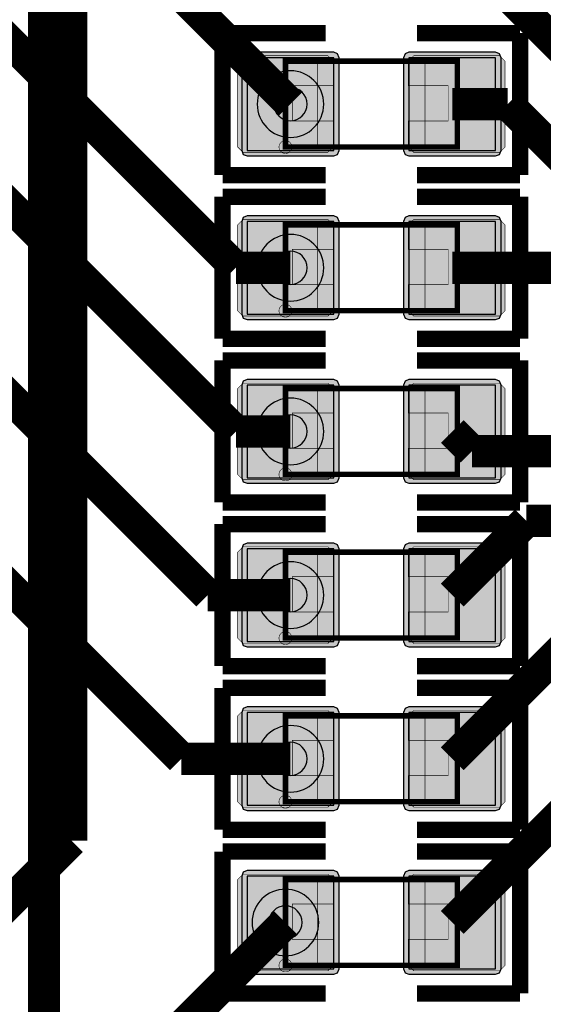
# Model space of a CAD drawing. Header units: millimetres. Extents: x -8 to 125, y -6 to 113.
# Tile 8 of 142: x 15.78 to 20.65, y 28.96 to 38.12. Entities that reach past the tile are written whole.
import ezdxf

# ---------------------------------------------------------------- set-up
doc = ezdxf.new("R2010")
doc.units = ezdxf.units.MM
for name, color, linetype, true_color in [('Bottom Layer', 7, 'Continuous', 0x0000ff), ('Component Marking Layer', 7, 'Continuous', 0x66ffcc), ('Component Shape Layer', 7, 'Continuous', 0x00cccc), ('Hole Layer', 7, 'Continuous', 0x222222), ('Inner1', 7, 'Continuous', 0x999966), ('Multi-Layer', 7, 'Continuous', 0xc0c0c0), ('Pin Soldering Layer', 7, 'Continuous', 0xcc9999), ('Top Layer', 7, 'Continuous', 0xff0000), ('Top Paste Mask Layer', 7, 'Continuous', 0x808080), ('Top Silkscreen Layer', 7, 'Continuous', 0xffcc00), ('Top Solder Mask Layer', 7, 'Continuous', 0x800080)]:
    doc.layers.add(name, color=color, linetype=linetype, true_color=true_color)

msp = doc.modelspace()

# ---------------------------------------------------------------- hatches: boundary and pattern name
at = {"layer": 'Component Marking Layer'}
for points in [[(18.190043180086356, 36.938074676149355, 1), (18.310033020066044, 36.938074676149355, 1)], [(18.190043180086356, 35.41407162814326, 1), (18.310033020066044, 35.41407162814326, 1)], [(18.190043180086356, 33.89006858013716, 1), (18.310033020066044, 33.89006858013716, 1)], [(18.190043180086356, 32.36606553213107, 1), (18.310033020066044, 32.36606553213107, 1)], [(18.190043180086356, 30.842062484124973, 1), (18.310033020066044, 30.842062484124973, 1)], [(18.190043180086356, 29.31805943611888, 1), (18.310033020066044, 29.31805943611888, 1)]]:
    msp.add_hatch(color=256, dxfattribs=at).paths.add_polyline_path(points)
at = {"layer": 'Pin Soldering Layer'}
for points in [[(18.2500381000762, 36.938074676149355), (18.2500381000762, 37.73807467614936), (18.5500381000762, 37.73807467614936), (18.5500381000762, 36.938074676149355)], [(19.850038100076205, 36.938074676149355), (19.850038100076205, 37.73807467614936), (19.550038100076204, 37.73807467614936), (19.550038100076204, 36.938074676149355)], [(18.2500381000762, 35.41407162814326), (18.2500381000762, 36.214071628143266), (18.5500381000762, 36.214071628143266), (18.5500381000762, 35.41407162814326)], [(19.850038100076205, 35.41407162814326), (19.850038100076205, 36.214071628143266), (19.550038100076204, 36.214071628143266), (19.550038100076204, 35.41407162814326)], [(18.2500381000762, 33.89006858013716), (18.2500381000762, 34.69006858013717), (18.5500381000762, 34.69006858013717), (18.5500381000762, 33.89006858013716)], [(19.850038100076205, 33.89006858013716), (19.850038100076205, 34.69006858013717), (19.550038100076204, 34.69006858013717), (19.550038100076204, 33.89006858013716)], [(18.2500381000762, 32.36606553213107), (18.2500381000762, 33.16606553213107), (18.5500381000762, 33.16606553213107), (18.5500381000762, 32.36606553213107)], [(19.850038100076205, 32.36606553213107), (19.850038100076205, 33.16606553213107), (19.550038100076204, 33.16606553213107), (19.550038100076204, 32.36606553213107)], [(18.2500381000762, 30.842062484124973), (18.2500381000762, 31.642062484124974), (18.5500381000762, 31.642062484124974), (18.5500381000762, 30.842062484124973)], [(19.850038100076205, 30.842062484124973), (19.850038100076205, 31.642062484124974), (19.550038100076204, 31.642062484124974), (19.550038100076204, 30.842062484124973)], [(18.2500381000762, 29.31805943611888), (18.2500381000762, 30.118059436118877), (18.5500381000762, 30.118059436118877), (18.5500381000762, 29.31805943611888)], [(19.850038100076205, 29.31805943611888), (19.850038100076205, 30.118059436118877), (19.550038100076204, 30.118059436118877), (19.550038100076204, 29.31805943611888)]]:
    msp.add_hatch(color=256, dxfattribs=at).paths.add_polyline_path(points)
at = {"layer": 'Top Layer'}
for points in [[(17.89343408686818, 37.77007874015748), (17.89343408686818, 36.906070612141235), (18.699911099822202, 36.906070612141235), (18.699911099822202, 37.77007874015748)], [(19.400165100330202, 37.77007874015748), (19.400165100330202, 36.906070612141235), (20.206642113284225, 36.906070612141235), (20.206642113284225, 37.77007874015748)], [(17.89343408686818, 36.246075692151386), (17.89343408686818, 35.382067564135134), (18.699911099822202, 35.382067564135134), (18.699911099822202, 36.246075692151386)], [(19.400165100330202, 36.246075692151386), (19.400165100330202, 35.382067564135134), (20.206642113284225, 35.382067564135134), (20.206642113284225, 36.246075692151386)], [(17.89343408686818, 34.72207264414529), (17.89343408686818, 33.85806451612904), (18.699911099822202, 33.85806451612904), (18.699911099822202, 34.72207264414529)], [(19.400165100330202, 34.72207264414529), (19.400165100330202, 33.85806451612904), (20.206642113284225, 33.85806451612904), (20.206642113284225, 34.72207264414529)], [(17.89343408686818, 33.19806959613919), (17.89343408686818, 32.33406146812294), (18.699911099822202, 32.33406146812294), (18.699911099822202, 33.19806959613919)], [(19.400165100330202, 33.19806959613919), (19.400165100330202, 32.33406146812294), (20.206642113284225, 32.33406146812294), (20.206642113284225, 33.19806959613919)], [(17.89343408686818, 31.6740665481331), (17.89343408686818, 30.810058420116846), (18.699911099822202, 30.810058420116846), (18.699911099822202, 31.6740665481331)], [(19.400165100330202, 31.6740665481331), (19.400165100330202, 30.810058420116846), (20.206642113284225, 30.810058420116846), (20.206642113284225, 31.6740665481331)], [(17.89343408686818, 30.150063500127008), (17.89343408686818, 29.28605537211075), (18.699911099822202, 29.28605537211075), (18.699911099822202, 30.150063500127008)], [(19.400165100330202, 30.150063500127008), (19.400165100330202, 29.28605537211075), (20.206642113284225, 29.28605537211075), (20.206642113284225, 30.150063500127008)]]:
    msp.add_hatch(color=256, dxfattribs=at).paths.add_polyline_path(points)
at = {"layer": 'Top Paste Mask Layer'}
for points in [[(18.69504699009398, 37.73804927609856), (18.69504699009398, 37.510083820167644), (18.31506223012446, 37.510083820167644), (18.31506223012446, 37.18008636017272), (18.69504699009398, 37.18008636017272), (18.69504699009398, 36.93804927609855), (18.645059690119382, 36.88806197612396), (17.855067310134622, 36.88806197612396), (17.805054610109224, 36.93804927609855), (17.805054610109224, 37.73804927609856), (17.855067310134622, 37.78806197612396), (18.645059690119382, 37.78806197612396)], [(20.245059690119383, 37.78806197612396), (19.445059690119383, 37.78806197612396), (19.39504699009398, 37.73804927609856), (19.39504699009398, 37.510083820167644), (19.765049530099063, 37.510083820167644), (19.765049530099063, 37.18008636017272), (19.39504699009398, 37.18008636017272), (19.39504699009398, 36.93804927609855), (19.445059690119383, 36.88806197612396), (20.245059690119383, 36.88806197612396), (20.295046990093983, 36.93804927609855), (20.295046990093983, 37.73804927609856)], [(18.69504699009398, 36.214046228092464), (18.69504699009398, 35.98608077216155), (18.31506223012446, 35.98608077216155), (18.31506223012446, 35.65608331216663), (18.69504699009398, 35.65608331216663), (18.69504699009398, 35.41404622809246), (18.645059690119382, 35.364058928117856), (17.855067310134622, 35.364058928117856), (17.805054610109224, 35.41404622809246), (17.805054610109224, 36.214046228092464), (17.855067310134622, 36.26405892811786), (18.645059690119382, 36.26405892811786)], [(20.245059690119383, 36.26405892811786), (19.445059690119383, 36.26405892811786), (19.39504699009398, 36.214046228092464), (19.39504699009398, 35.98608077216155), (19.765049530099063, 35.98608077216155), (19.765049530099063, 35.65608331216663), (19.39504699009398, 35.65608331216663), (19.39504699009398, 35.41404622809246), (19.445059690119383, 35.364058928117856), (20.245059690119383, 35.364058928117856), (20.295046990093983, 35.41404622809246), (20.295046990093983, 36.214046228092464)], [(18.69504699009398, 34.69004318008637), (18.69504699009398, 34.462077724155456), (18.31506223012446, 34.462077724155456), (18.31506223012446, 34.13208026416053), (18.69504699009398, 34.13208026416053), (18.69504699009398, 33.890043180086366), (18.645059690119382, 33.84005588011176), (17.855067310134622, 33.84005588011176), (17.805054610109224, 33.890043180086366), (17.805054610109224, 34.69004318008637), (17.855067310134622, 34.74005588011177), (18.645059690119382, 34.74005588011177)], [(20.245059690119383, 34.74005588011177), (19.445059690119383, 34.74005588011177), (19.39504699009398, 34.69004318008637), (19.39504699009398, 34.462077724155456), (19.765049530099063, 34.462077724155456), (19.765049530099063, 34.13208026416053), (19.39504699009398, 34.13208026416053), (19.39504699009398, 33.890043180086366), (19.445059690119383, 33.84005588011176), (20.245059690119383, 33.84005588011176), (20.295046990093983, 33.890043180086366), (20.295046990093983, 34.69004318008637)], [(18.69504699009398, 33.16604013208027), (18.69504699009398, 32.938074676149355), (18.31506223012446, 32.938074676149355), (18.31506223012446, 32.608077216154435), (18.69504699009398, 32.608077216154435), (18.69504699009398, 32.366040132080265), (18.645059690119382, 32.31605283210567), (17.855067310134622, 32.31605283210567), (17.805054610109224, 32.366040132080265), (17.805054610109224, 33.16604013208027), (17.855067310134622, 33.216052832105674), (18.645059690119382, 33.216052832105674)], [(20.245059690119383, 33.216052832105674), (19.445059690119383, 33.216052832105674), (19.39504699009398, 33.16604013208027), (19.39504699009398, 32.938074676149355), (19.765049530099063, 32.938074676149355), (19.765049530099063, 32.608077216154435), (19.39504699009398, 32.608077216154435), (19.39504699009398, 32.366040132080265), (19.445059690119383, 32.31605283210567), (20.245059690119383, 32.31605283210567), (20.295046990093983, 32.366040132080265), (20.295046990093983, 33.16604013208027)], [(18.69504699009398, 31.642037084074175), (18.69504699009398, 31.41407162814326), (18.31506223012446, 31.41407162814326), (18.31506223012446, 31.08407416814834), (18.69504699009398, 31.08407416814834), (18.69504699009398, 30.842037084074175), (18.645059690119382, 30.792049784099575), (17.855067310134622, 30.792049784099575), (17.805054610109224, 30.842037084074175), (17.805054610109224, 31.642037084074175), (17.855067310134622, 31.692049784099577), (18.645059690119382, 31.692049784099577)], [(20.245059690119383, 31.692049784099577), (19.445059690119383, 31.692049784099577), (19.39504699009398, 31.642037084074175), (19.39504699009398, 31.41407162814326), (19.765049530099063, 31.41407162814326), (19.765049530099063, 31.08407416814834), (19.39504699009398, 31.08407416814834), (19.39504699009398, 30.842037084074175), (19.445059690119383, 30.792049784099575), (20.245059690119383, 30.792049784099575), (20.295046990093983, 30.842037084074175), (20.295046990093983, 31.642037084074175)], [(18.69504699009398, 30.118034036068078), (18.69504699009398, 29.890068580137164), (18.31506223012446, 29.890068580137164), (18.31506223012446, 29.560071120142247), (18.69504699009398, 29.560071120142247), (18.69504699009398, 29.318034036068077), (18.645059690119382, 29.268046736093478), (17.855067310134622, 29.268046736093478), (17.805054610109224, 29.318034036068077), (17.805054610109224, 30.118034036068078), (17.855067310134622, 30.16804673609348), (18.645059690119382, 30.16804673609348)], [(20.245059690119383, 30.16804673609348), (19.445059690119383, 30.16804673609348), (19.39504699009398, 30.118034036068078), (19.39504699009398, 29.890068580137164), (19.765049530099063, 29.890068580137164), (19.765049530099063, 29.560071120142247), (19.39504699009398, 29.560071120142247), (19.39504699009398, 29.318034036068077), (19.445059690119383, 29.268046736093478), (20.245059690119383, 29.268046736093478), (20.295046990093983, 29.318034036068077), (20.295046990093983, 30.118034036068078)]]:
    msp.add_hatch(color=256, dxfattribs=at).paths.add_polyline_path(points)
at = {"layer": 'Top Solder Mask Layer'}
for points in [[(17.842633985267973, 37.77007874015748), (17.84263398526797, 36.906070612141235), (17.857512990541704, 36.87014951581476), (17.89343408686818, 36.85527051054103), (18.699911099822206, 36.85527051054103), (18.73583219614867, 36.87014951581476), (18.750711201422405, 36.906070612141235), (18.75071120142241, 37.77007874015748), (18.735832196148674, 37.805999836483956), (18.699911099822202, 37.82087884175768), (17.893434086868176, 37.82087884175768), (17.857512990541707, 37.805999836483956)], [(19.34936499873, 37.77007874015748), (19.349364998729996, 36.906070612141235), (19.364244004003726, 36.87014951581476), (19.400165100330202, 36.85527051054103), (20.20664211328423, 36.85527051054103), (20.242563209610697, 36.87014951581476), (20.257442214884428, 36.906070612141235), (20.25744221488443, 37.77007874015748), (20.2425632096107, 37.805999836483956), (20.206642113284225, 37.82087884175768), (19.4001651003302, 37.82087884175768), (19.36424400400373, 37.805999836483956)], [(17.842633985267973, 36.246075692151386), (17.84263398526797, 35.382067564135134), (17.857512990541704, 35.346146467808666), (17.89343408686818, 35.33126746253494), (18.699911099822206, 35.33126746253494), (18.73583219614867, 35.346146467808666), (18.750711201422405, 35.382067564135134), (18.75071120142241, 36.246075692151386), (18.735832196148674, 36.281996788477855), (18.699911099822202, 36.29687579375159), (17.893434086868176, 36.29687579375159), (17.857512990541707, 36.281996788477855)], [(19.34936499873, 36.246075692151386), (19.349364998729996, 35.382067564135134), (19.364244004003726, 35.346146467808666), (19.400165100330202, 35.33126746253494), (20.20664211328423, 35.33126746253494), (20.242563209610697, 35.346146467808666), (20.257442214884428, 35.382067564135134), (20.25744221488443, 36.246075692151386), (20.2425632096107, 36.281996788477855), (20.206642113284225, 36.29687579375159), (19.4001651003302, 36.29687579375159), (19.36424400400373, 36.281996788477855)], [(17.842633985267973, 34.72207264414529), (17.84263398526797, 33.85806451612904), (17.857512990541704, 33.82214341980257), (17.89343408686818, 33.80726441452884), (18.699911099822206, 33.80726441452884), (18.73583219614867, 33.82214341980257), (18.750711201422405, 33.85806451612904), (18.75071120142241, 34.72207264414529), (18.735832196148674, 34.75799374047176), (18.699911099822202, 34.77287274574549), (17.893434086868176, 34.77287274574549), (17.857512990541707, 34.75799374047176)], [(19.34936499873, 34.72207264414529), (19.349364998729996, 33.85806451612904), (19.364244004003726, 33.82214341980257), (19.400165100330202, 33.80726441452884), (20.20664211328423, 33.80726441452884), (20.242563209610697, 33.82214341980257), (20.257442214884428, 33.85806451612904), (20.25744221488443, 34.72207264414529), (20.2425632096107, 34.75799374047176), (20.206642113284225, 34.77287274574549), (19.4001651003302, 34.77287274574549), (19.36424400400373, 34.75799374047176)], [(17.842633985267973, 33.19806959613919), (17.84263398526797, 32.33406146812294), (17.857512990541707, 32.298140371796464), (17.89343408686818, 32.28326136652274), (18.699911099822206, 32.28326136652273), (18.735832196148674, 32.29814037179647), (18.750711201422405, 32.33406146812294), (18.75071120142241, 33.19806959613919), (18.735832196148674, 33.23399069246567), (18.699911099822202, 33.248869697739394), (17.893434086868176, 33.248869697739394), (17.857512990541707, 33.23399069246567)], [(19.34936499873, 33.19806959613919), (19.349364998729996, 32.33406146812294), (19.36424400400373, 32.298140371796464), (19.400165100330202, 32.28326136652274), (20.20664211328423, 32.28326136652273), (20.2425632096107, 32.29814037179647), (20.257442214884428, 32.33406146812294), (20.25744221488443, 33.19806959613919), (20.2425632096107, 33.23399069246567), (20.206642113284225, 33.248869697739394), (19.4001651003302, 33.248869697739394), (19.36424400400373, 33.23399069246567)], [(17.842633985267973, 31.6740665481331), (17.84263398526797, 30.810058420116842), (17.857512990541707, 30.77413732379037), (17.89343408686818, 30.759258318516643), (18.699911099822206, 30.759258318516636), (18.735832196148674, 30.774137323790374), (18.750711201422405, 30.810058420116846), (18.75071120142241, 31.674066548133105), (18.73583219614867, 31.709987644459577), (18.699911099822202, 31.724866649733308), (17.893434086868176, 31.72486664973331), (17.857512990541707, 31.709987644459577)], [(19.34936499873, 31.6740665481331), (19.349364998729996, 30.810058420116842), (19.36424400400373, 30.77413732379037), (19.400165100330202, 30.759258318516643), (20.20664211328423, 30.759258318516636), (20.2425632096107, 30.774137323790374), (20.257442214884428, 30.810058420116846), (20.25744221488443, 31.674066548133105), (20.242563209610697, 31.709987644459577), (20.206642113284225, 31.724866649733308), (19.4001651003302, 31.72486664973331), (19.36424400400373, 31.709987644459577)], [(17.842633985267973, 30.150063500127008), (17.84263398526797, 29.286055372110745), (17.857512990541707, 29.250134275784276), (17.89343408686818, 29.235255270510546), (18.699911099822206, 29.235255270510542), (18.735832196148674, 29.25013427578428), (18.750711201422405, 29.28605537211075), (18.75071120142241, 30.15006350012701), (18.73583219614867, 30.18598459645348), (18.699911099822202, 30.20086360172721), (17.893434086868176, 30.200863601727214), (17.857512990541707, 30.18598459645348)], [(19.34936499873, 30.150063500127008), (19.349364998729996, 29.286055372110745), (19.36424400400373, 29.250134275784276), (19.400165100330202, 29.235255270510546), (20.20664211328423, 29.235255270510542), (20.2425632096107, 29.25013427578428), (20.257442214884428, 29.28605537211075), (20.25744221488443, 30.15006350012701), (20.242563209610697, 30.18598459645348), (20.206642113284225, 30.20086360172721), (19.4001651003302, 30.200863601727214), (19.36424400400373, 30.18598459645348)]]:
    msp.add_hatch(color=256, dxfattribs=at).paths.add_polyline_path(points)

# ---------------------------------------------------------------- linework, layer by layer
at = {"layer": 'Bottom Layer', "const_width": 0.30000000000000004}
for points in [[(16.256032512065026, 30.480060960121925), (16.256032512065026, 46.73609347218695)], [(14.478028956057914, 28.702057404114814), (16.256032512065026, 30.480060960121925)]]:
    msp.add_lwpolyline(points, dxfattribs=at)
at = {"layer": 'Component Marking Layer', "const_width": 0.005080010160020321}
for points in [[(18.190043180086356, 36.938074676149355, 0.9999999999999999), (18.310033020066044, 36.938074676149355, 0.9999999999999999)], [(18.190043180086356, 35.41407162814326, 0.9999999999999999), (18.310033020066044, 35.41407162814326, 0.9999999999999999)], [(18.190043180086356, 33.89006858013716, 0.9999999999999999), (18.310033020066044, 33.89006858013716, 0.9999999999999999)], [(18.190043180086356, 32.36606553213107, 0.9999999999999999), (18.310033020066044, 32.36606553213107, 0.9999999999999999)], [(18.190043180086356, 30.842062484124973, 0.9999999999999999), (18.310033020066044, 30.842062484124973, 0.9999999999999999)], [(18.190043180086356, 29.31805943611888, 0.9999999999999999), (18.310033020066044, 29.31805943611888, 0.9999999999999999)]]:
    msp.add_lwpolyline(points, format="xyb", close=True, dxfattribs=at)
at = {"layer": 'Component Shape Layer', "const_width": 0.05080010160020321}
for points in [[(18.2500381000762, 36.938074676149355), (18.2500381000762, 37.73807467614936), (19.850038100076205, 37.73807467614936), (19.850038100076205, 36.938074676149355)], [(18.2500381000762, 36.938074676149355), (18.2500381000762, 37.73807467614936), (19.850038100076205, 37.73807467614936), (19.850038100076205, 36.938074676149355)], [(18.2500381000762, 35.41407162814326), (18.2500381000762, 36.214071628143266), (19.850038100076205, 36.214071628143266), (19.850038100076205, 35.41407162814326)], [(18.2500381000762, 35.41407162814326), (18.2500381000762, 36.214071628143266), (19.850038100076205, 36.214071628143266), (19.850038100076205, 35.41407162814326)], [(18.2500381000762, 33.89006858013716), (18.2500381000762, 34.69006858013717), (19.850038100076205, 34.69006858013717), (19.850038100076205, 33.89006858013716)], [(18.2500381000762, 33.89006858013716), (18.2500381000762, 34.69006858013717), (19.850038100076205, 34.69006858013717), (19.850038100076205, 33.89006858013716)], [(18.2500381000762, 32.36606553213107), (18.2500381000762, 33.16606553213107), (19.850038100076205, 33.16606553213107), (19.850038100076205, 32.36606553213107)], [(18.2500381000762, 32.36606553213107), (18.2500381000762, 33.16606553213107), (19.850038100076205, 33.16606553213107), (19.850038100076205, 32.36606553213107)], [(18.2500381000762, 30.842062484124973), (18.2500381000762, 31.642062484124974), (19.850038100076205, 31.642062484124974), (19.850038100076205, 30.842062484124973)], [(18.2500381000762, 30.842062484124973), (18.2500381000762, 31.642062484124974), (19.850038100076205, 31.642062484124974), (19.850038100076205, 30.842062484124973)], [(18.2500381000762, 29.31805943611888), (18.2500381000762, 30.118059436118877), (19.850038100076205, 30.118059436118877), (19.850038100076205, 29.31805943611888)], [(18.2500381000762, 29.31805943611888), (18.2500381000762, 30.118059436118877), (19.850038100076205, 30.118059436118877), (19.850038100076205, 29.31805943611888)]]:
    msp.add_lwpolyline(points, close=True, dxfattribs=at)
at = {"layer": 'Hole Layer'}
for points in [[(18.14167132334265, 37.33807467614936, 0.9999999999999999), (18.451673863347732, 37.33807467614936, 0.9999999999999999)], [(18.14167132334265, 35.81407162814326, 0.9999999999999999), (18.451673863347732, 35.81407162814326, 0.9999999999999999)], [(18.14167132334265, 34.29006858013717, 0.9999999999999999), (18.451673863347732, 34.29006858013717, 0.9999999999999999)], [(18.14167132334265, 32.76606553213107, 0.9999999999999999), (18.451673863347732, 32.76606553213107, 0.9999999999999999)], [(18.14167132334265, 31.242062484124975, 0.9999999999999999), (18.451673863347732, 31.242062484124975, 0.9999999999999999)], [(18.09504953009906, 29.718046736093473, 0.9999999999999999), (18.40505207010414, 29.718046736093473, 0.9999999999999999)]]:
    msp.add_lwpolyline(points, format="xyb", close=True, dxfattribs=at)
at = {"layer": 'Inner1', "const_width": 0.30000000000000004}
msp.add_lwpolyline([(16.00203200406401, 44.23406146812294), (16.00203200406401, 20.829862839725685)], dxfattribs=at)
at = {"layer": 'Multi-Layer'}
for points in [[(17.986672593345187, 37.33807467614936, 0.9999999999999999), (18.60667259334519, 37.33807467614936, 0.9999999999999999)], [(17.986672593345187, 35.81407162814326, 0.9999999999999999), (18.60667259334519, 35.81407162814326, 0.9999999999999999)], [(17.986672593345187, 34.29006858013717, 0.9999999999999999), (18.60667259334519, 34.29006858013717, 0.9999999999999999)], [(17.986672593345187, 32.76606553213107, 0.9999999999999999), (18.60667259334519, 32.76606553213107, 0.9999999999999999)], [(17.986672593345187, 31.242062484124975, 0.9999999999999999), (18.60667259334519, 31.242062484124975, 0.9999999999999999)], [(17.9400508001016, 29.718046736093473, 0.9999999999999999), (18.560050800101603, 29.718046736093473, 0.9999999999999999)]]:
    msp.add_lwpolyline(points, format="xyb", close=True, dxfattribs=at)
at = {"layer": 'Pin Soldering Layer', "const_width": 0.005080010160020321}
for points in [[(18.2500381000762, 36.938074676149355), (18.2500381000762, 37.73807467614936), (18.5500381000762, 37.73807467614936), (18.5500381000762, 36.938074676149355)], [(18.2500381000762, 36.938074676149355), (18.2500381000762, 37.73807467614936), (18.5500381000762, 37.73807467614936), (18.5500381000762, 36.938074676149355)], [(19.850038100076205, 36.938074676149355), (19.850038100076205, 37.73807467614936), (19.550038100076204, 37.73807467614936), (19.550038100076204, 36.938074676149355)], [(19.850038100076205, 36.938074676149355), (19.850038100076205, 37.73807467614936), (19.550038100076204, 37.73807467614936), (19.550038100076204, 36.938074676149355)], [(18.2500381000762, 35.41407162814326), (18.2500381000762, 36.214071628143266), (18.5500381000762, 36.214071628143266), (18.5500381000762, 35.41407162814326)], [(18.2500381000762, 35.41407162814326), (18.2500381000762, 36.214071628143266), (18.5500381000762, 36.214071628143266), (18.5500381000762, 35.41407162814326)], [(19.850038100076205, 35.41407162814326), (19.850038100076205, 36.214071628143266), (19.550038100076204, 36.214071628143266), (19.550038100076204, 35.41407162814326)], [(19.850038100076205, 35.41407162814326), (19.850038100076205, 36.214071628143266), (19.550038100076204, 36.214071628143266), (19.550038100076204, 35.41407162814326)], [(18.2500381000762, 33.89006858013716), (18.2500381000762, 34.69006858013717), (18.5500381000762, 34.69006858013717), (18.5500381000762, 33.89006858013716)], [(18.2500381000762, 33.89006858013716), (18.2500381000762, 34.69006858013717), (18.5500381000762, 34.69006858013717), (18.5500381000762, 33.89006858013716)], [(19.850038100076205, 33.89006858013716), (19.850038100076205, 34.69006858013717), (19.550038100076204, 34.69006858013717), (19.550038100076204, 33.89006858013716)], [(19.850038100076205, 33.89006858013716), (19.850038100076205, 34.69006858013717), (19.550038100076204, 34.69006858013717), (19.550038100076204, 33.89006858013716)], [(18.2500381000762, 32.36606553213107), (18.2500381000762, 33.16606553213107), (18.5500381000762, 33.16606553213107), (18.5500381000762, 32.36606553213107)], [(18.2500381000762, 32.36606553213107), (18.2500381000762, 33.16606553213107), (18.5500381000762, 33.16606553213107), (18.5500381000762, 32.36606553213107)], [(19.850038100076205, 32.36606553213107), (19.850038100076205, 33.16606553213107), (19.550038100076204, 33.16606553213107), (19.550038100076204, 32.36606553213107)], [(19.850038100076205, 32.36606553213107), (19.850038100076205, 33.16606553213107), (19.550038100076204, 33.16606553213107), (19.550038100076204, 32.36606553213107)], [(18.2500381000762, 30.842062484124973), (18.2500381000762, 31.642062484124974), (18.5500381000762, 31.642062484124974), (18.5500381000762, 30.842062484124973)], [(18.2500381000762, 30.842062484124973), (18.2500381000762, 31.642062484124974), (18.5500381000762, 31.642062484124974), (18.5500381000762, 30.842062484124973)], [(19.850038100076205, 30.842062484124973), (19.850038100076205, 31.642062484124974), (19.550038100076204, 31.642062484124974), (19.550038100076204, 30.842062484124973)], [(19.850038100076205, 30.842062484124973), (19.850038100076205, 31.642062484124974), (19.550038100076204, 31.642062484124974), (19.550038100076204, 30.842062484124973)], [(18.2500381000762, 29.31805943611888), (18.2500381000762, 30.118059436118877), (18.5500381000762, 30.118059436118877), (18.5500381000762, 29.31805943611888)], [(18.2500381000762, 29.31805943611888), (18.2500381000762, 30.118059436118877), (18.5500381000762, 30.118059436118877), (18.5500381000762, 29.31805943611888)], [(19.850038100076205, 29.31805943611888), (19.850038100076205, 30.118059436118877), (19.550038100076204, 30.118059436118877), (19.550038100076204, 29.31805943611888)], [(19.850038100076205, 29.31805943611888), (19.850038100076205, 30.118059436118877), (19.550038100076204, 30.118059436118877), (19.550038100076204, 29.31805943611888)]]:
    msp.add_lwpolyline(points, close=True, dxfattribs=at)
at = {"layer": 'Top Layer', "const_width": 0.30000000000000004}
for points in [[(16.256032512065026, 39.37871475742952), (18.29667259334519, 37.33807467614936)], [(22.617221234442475, 36.056896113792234), (19.81203962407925, 38.862077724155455)], [(17.78867157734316, 35.81407162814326), (15.494030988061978, 38.10871221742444)], [(17.78867157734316, 34.29006858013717), (14.732029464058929, 37.34671069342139)], [(20.32004064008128, 37.33807467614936), (19.803403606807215, 37.33807467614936)], [(22.251206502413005, 35.40690881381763), (20.32004064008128, 37.33807467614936)], [(13.716027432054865, 36.57607315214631), (17.526035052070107, 32.76606553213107)], [(18.29667259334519, 35.81407162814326), (17.78867157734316, 35.81407162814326)], [(20.828041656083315, 35.81407162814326), (19.803403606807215, 35.81407162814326)], [(17.280670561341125, 31.242062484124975), (13.248702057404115, 35.27403098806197)], [(18.29667259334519, 34.29006858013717), (17.78867157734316, 34.29006858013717)], [(19.986537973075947, 34.106934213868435), (19.803403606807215, 34.29006858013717)], [(24.409448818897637, 34.106934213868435), (19.986537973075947, 34.106934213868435)], [(20.49453898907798, 33.45720091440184), (19.803403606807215, 32.76606553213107)], [(24.409448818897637, 33.45720091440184), (20.49453898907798, 33.45720091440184)], [(17.526035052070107, 32.76606553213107), (18.29667259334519, 32.76606553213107)], [(21.368300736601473, 32.80695961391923), (19.803403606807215, 31.242062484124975)], [(22.24231648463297, 32.156972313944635), (19.803403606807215, 29.718059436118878)], [(18.29667259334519, 31.242062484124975), (17.280670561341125, 31.242062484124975)], [(14.948056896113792, 26.41605283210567), (18.2500508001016, 29.718046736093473)]]:
    msp.add_lwpolyline(points, dxfattribs=at)
at = {"layer": 'Top Layer'}
for points in [[(17.89343408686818, 37.77007874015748), (17.89343408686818, 36.906070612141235), (18.699911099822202, 36.906070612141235), (18.699911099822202, 37.77007874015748)], [(19.400165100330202, 37.77007874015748), (19.400165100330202, 36.906070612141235), (20.206642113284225, 36.906070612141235), (20.206642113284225, 37.77007874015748)], [(17.89343408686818, 36.246075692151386), (17.89343408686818, 35.382067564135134), (18.699911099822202, 35.382067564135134), (18.699911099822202, 36.246075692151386)], [(19.400165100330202, 36.246075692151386), (19.400165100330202, 35.382067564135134), (20.206642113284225, 35.382067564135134), (20.206642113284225, 36.246075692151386)], [(17.89343408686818, 34.72207264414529), (17.89343408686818, 33.85806451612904), (18.699911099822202, 33.85806451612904), (18.699911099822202, 34.72207264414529)], [(19.400165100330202, 34.72207264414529), (19.400165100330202, 33.85806451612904), (20.206642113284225, 33.85806451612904), (20.206642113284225, 34.72207264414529)], [(17.89343408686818, 33.19806959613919), (17.89343408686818, 32.33406146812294), (18.699911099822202, 32.33406146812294), (18.699911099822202, 33.19806959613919)], [(19.400165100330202, 33.19806959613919), (19.400165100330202, 32.33406146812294), (20.206642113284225, 32.33406146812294), (20.206642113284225, 33.19806959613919)], [(17.89343408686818, 31.6740665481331), (17.89343408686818, 30.810058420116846), (18.699911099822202, 30.810058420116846), (18.699911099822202, 31.6740665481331)], [(19.400165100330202, 31.6740665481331), (19.400165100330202, 30.810058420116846), (20.206642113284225, 30.810058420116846), (20.206642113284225, 31.6740665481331)], [(17.89343408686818, 30.150063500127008), (17.89343408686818, 29.28605537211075), (18.699911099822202, 29.28605537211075), (18.699911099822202, 30.150063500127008)], [(19.400165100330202, 30.150063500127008), (19.400165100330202, 29.28605537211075), (20.206642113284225, 29.28605537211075), (20.206642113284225, 30.150063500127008)]]:
    msp.add_lwpolyline(points, close=True, dxfattribs=at)
at = {"layer": 'Top Paste Mask Layer', "const_width": 0.005080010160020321}
for points in [[(18.69504699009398, 37.73804927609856), (18.69504699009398, 37.510083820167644), (18.31506223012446, 37.510083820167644), (18.31506223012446, 37.18008636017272), (18.69504699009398, 37.18008636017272), (18.69504699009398, 36.93804927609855), (18.645059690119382, 36.88806197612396), (17.855067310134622, 36.88806197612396), (17.805054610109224, 36.93804927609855), (17.805054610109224, 37.73804927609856), (17.855067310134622, 37.78806197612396), (18.645059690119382, 37.78806197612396)], [(18.69504699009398, 37.73804927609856), (18.69504699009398, 37.510083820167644), (18.31506223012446, 37.510083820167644), (18.31506223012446, 37.18008636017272), (18.69504699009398, 37.18008636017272), (18.69504699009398, 36.93804927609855), (18.645059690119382, 36.88806197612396), (17.855067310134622, 36.88806197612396), (17.805054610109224, 36.93804927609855), (17.805054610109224, 37.73804927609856), (17.855067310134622, 37.78806197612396), (18.645059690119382, 37.78806197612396)], [(20.245059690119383, 37.78806197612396), (19.445059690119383, 37.78806197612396), (19.39504699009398, 37.73804927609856), (19.39504699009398, 37.510083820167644), (19.765049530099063, 37.510083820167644), (19.765049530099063, 37.18008636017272), (19.39504699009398, 37.18008636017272), (19.39504699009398, 36.93804927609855), (19.445059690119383, 36.88806197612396), (20.245059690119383, 36.88806197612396), (20.295046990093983, 36.93804927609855), (20.295046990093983, 37.73804927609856)], [(20.245059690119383, 37.78806197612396), (19.445059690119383, 37.78806197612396), (19.39504699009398, 37.73804927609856), (19.39504699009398, 37.510083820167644), (19.765049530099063, 37.510083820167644), (19.765049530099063, 37.18008636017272), (19.39504699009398, 37.18008636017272), (19.39504699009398, 36.93804927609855), (19.445059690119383, 36.88806197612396), (20.245059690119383, 36.88806197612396), (20.295046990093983, 36.93804927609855), (20.295046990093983, 37.73804927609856)], [(18.69504699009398, 36.214046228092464), (18.69504699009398, 35.98608077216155), (18.31506223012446, 35.98608077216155), (18.31506223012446, 35.65608331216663), (18.69504699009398, 35.65608331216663), (18.69504699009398, 35.41404622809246), (18.645059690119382, 35.364058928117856), (17.855067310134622, 35.364058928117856), (17.805054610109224, 35.41404622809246), (17.805054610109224, 36.214046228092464), (17.855067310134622, 36.26405892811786), (18.645059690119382, 36.26405892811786)], [(18.69504699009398, 36.214046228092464), (18.69504699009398, 35.98608077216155), (18.31506223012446, 35.98608077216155), (18.31506223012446, 35.65608331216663), (18.69504699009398, 35.65608331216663), (18.69504699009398, 35.41404622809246), (18.645059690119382, 35.364058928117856), (17.855067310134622, 35.364058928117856), (17.805054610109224, 35.41404622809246), (17.805054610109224, 36.214046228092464), (17.855067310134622, 36.26405892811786), (18.645059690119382, 36.26405892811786)], [(20.245059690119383, 36.26405892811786), (19.445059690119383, 36.26405892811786), (19.39504699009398, 36.214046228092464), (19.39504699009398, 35.98608077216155), (19.765049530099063, 35.98608077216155), (19.765049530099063, 35.65608331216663), (19.39504699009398, 35.65608331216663), (19.39504699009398, 35.41404622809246), (19.445059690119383, 35.364058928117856), (20.245059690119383, 35.364058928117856), (20.295046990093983, 35.41404622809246), (20.295046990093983, 36.214046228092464)], [(20.245059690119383, 36.26405892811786), (19.445059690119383, 36.26405892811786), (19.39504699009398, 36.214046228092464), (19.39504699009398, 35.98608077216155), (19.765049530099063, 35.98608077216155), (19.765049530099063, 35.65608331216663), (19.39504699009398, 35.65608331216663), (19.39504699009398, 35.41404622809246), (19.445059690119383, 35.364058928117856), (20.245059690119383, 35.364058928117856), (20.295046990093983, 35.41404622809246), (20.295046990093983, 36.214046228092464)], [(18.69504699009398, 34.69004318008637), (18.69504699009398, 34.462077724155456), (18.31506223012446, 34.462077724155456), (18.31506223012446, 34.13208026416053), (18.69504699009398, 34.13208026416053), (18.69504699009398, 33.890043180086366), (18.645059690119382, 33.84005588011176), (17.855067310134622, 33.84005588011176), (17.805054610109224, 33.890043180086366), (17.805054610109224, 34.69004318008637), (17.855067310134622, 34.74005588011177), (18.645059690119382, 34.74005588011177)], [(18.69504699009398, 34.69004318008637), (18.69504699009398, 34.462077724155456), (18.31506223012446, 34.462077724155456), (18.31506223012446, 34.13208026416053), (18.69504699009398, 34.13208026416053), (18.69504699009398, 33.890043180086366), (18.645059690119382, 33.84005588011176), (17.855067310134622, 33.84005588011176), (17.805054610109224, 33.890043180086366), (17.805054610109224, 34.69004318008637), (17.855067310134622, 34.74005588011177), (18.645059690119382, 34.74005588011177)], [(20.245059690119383, 34.74005588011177), (19.445059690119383, 34.74005588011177), (19.39504699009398, 34.69004318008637), (19.39504699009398, 34.462077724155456), (19.765049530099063, 34.462077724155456), (19.765049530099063, 34.13208026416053), (19.39504699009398, 34.13208026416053), (19.39504699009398, 33.890043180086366), (19.445059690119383, 33.84005588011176), (20.245059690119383, 33.84005588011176), (20.295046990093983, 33.890043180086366), (20.295046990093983, 34.69004318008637)], [(20.245059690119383, 34.74005588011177), (19.445059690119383, 34.74005588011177), (19.39504699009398, 34.69004318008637), (19.39504699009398, 34.462077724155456), (19.765049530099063, 34.462077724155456), (19.765049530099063, 34.13208026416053), (19.39504699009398, 34.13208026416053), (19.39504699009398, 33.890043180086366), (19.445059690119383, 33.84005588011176), (20.245059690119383, 33.84005588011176), (20.295046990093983, 33.890043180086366), (20.295046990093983, 34.69004318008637)], [(18.69504699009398, 33.16604013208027), (18.69504699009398, 32.938074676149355), (18.31506223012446, 32.938074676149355), (18.31506223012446, 32.608077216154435), (18.69504699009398, 32.608077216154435), (18.69504699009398, 32.366040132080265), (18.645059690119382, 32.31605283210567), (17.855067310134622, 32.31605283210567), (17.805054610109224, 32.366040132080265), (17.805054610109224, 33.16604013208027), (17.855067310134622, 33.216052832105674), (18.645059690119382, 33.216052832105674)], [(18.69504699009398, 33.16604013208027), (18.69504699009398, 32.938074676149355), (18.31506223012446, 32.938074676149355), (18.31506223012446, 32.608077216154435), (18.69504699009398, 32.608077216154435), (18.69504699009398, 32.366040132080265), (18.645059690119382, 32.31605283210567), (17.855067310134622, 32.31605283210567), (17.805054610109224, 32.366040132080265), (17.805054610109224, 33.16604013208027), (17.855067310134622, 33.216052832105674), (18.645059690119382, 33.216052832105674)], [(20.245059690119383, 33.216052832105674), (19.445059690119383, 33.216052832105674), (19.39504699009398, 33.16604013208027), (19.39504699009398, 32.938074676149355), (19.765049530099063, 32.938074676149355), (19.765049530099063, 32.608077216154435), (19.39504699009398, 32.608077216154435), (19.39504699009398, 32.366040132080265), (19.445059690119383, 32.31605283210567), (20.245059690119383, 32.31605283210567), (20.295046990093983, 32.366040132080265), (20.295046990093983, 33.16604013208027)], [(20.245059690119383, 33.216052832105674), (19.445059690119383, 33.216052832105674), (19.39504699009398, 33.16604013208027), (19.39504699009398, 32.938074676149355), (19.765049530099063, 32.938074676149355), (19.765049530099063, 32.608077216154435), (19.39504699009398, 32.608077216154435), (19.39504699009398, 32.366040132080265), (19.445059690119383, 32.31605283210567), (20.245059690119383, 32.31605283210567), (20.295046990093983, 32.366040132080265), (20.295046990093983, 33.16604013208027)], [(18.69504699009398, 31.642037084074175), (18.69504699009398, 31.41407162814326), (18.31506223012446, 31.41407162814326), (18.31506223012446, 31.08407416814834), (18.69504699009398, 31.08407416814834), (18.69504699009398, 30.842037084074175), (18.645059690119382, 30.792049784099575), (17.855067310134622, 30.792049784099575), (17.805054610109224, 30.842037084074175), (17.805054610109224, 31.642037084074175), (17.855067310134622, 31.692049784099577), (18.645059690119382, 31.692049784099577)], [(18.69504699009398, 31.642037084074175), (18.69504699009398, 31.41407162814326), (18.31506223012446, 31.41407162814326), (18.31506223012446, 31.08407416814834), (18.69504699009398, 31.08407416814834), (18.69504699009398, 30.842037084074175), (18.645059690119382, 30.792049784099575), (17.855067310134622, 30.792049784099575), (17.805054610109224, 30.842037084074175), (17.805054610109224, 31.642037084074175), (17.855067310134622, 31.692049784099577), (18.645059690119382, 31.692049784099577)], [(20.245059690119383, 31.692049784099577), (19.445059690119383, 31.692049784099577), (19.39504699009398, 31.642037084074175), (19.39504699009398, 31.41407162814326), (19.765049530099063, 31.41407162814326), (19.765049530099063, 31.08407416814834), (19.39504699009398, 31.08407416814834), (19.39504699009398, 30.842037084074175), (19.445059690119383, 30.792049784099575), (20.245059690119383, 30.792049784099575), (20.295046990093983, 30.842037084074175), (20.295046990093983, 31.642037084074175)], [(20.245059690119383, 31.692049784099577), (19.445059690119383, 31.692049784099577), (19.39504699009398, 31.642037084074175), (19.39504699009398, 31.41407162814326), (19.765049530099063, 31.41407162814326), (19.765049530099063, 31.08407416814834), (19.39504699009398, 31.08407416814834), (19.39504699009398, 30.842037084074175), (19.445059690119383, 30.792049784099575), (20.245059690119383, 30.792049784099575), (20.295046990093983, 30.842037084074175), (20.295046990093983, 31.642037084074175)], [(18.69504699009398, 30.118034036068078), (18.69504699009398, 29.890068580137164), (18.31506223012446, 29.890068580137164), (18.31506223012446, 29.560071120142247), (18.69504699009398, 29.560071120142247), (18.69504699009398, 29.318034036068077), (18.645059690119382, 29.268046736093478), (17.855067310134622, 29.268046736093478), (17.805054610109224, 29.318034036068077), (17.805054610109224, 30.118034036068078), (17.855067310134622, 30.16804673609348), (18.645059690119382, 30.16804673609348)], [(18.69504699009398, 30.118034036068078), (18.69504699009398, 29.890068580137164), (18.31506223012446, 29.890068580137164), (18.31506223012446, 29.560071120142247), (18.69504699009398, 29.560071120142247), (18.69504699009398, 29.318034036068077), (18.645059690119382, 29.268046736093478), (17.855067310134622, 29.268046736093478), (17.805054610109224, 29.318034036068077), (17.805054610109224, 30.118034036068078), (17.855067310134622, 30.16804673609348), (18.645059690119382, 30.16804673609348)], [(20.245059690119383, 30.16804673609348), (19.445059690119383, 30.16804673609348), (19.39504699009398, 30.118034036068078), (19.39504699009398, 29.890068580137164), (19.765049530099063, 29.890068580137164), (19.765049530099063, 29.560071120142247), (19.39504699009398, 29.560071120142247), (19.39504699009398, 29.318034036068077), (19.445059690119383, 29.268046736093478), (20.245059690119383, 29.268046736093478), (20.295046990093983, 29.318034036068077), (20.295046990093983, 30.118034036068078)], [(20.245059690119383, 30.16804673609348), (19.445059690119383, 30.16804673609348), (19.39504699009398, 30.118034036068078), (19.39504699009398, 29.890068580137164), (19.765049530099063, 29.890068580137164), (19.765049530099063, 29.560071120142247), (19.39504699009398, 29.560071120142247), (19.39504699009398, 29.318034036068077), (19.445059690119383, 29.268046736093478), (20.245059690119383, 29.268046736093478), (20.295046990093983, 29.318034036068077), (20.295046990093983, 30.118034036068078)]]:
    msp.add_lwpolyline(points, close=True, dxfattribs=at)
at = {"layer": 'Top Silkscreen Layer', "const_width": 0.15240030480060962}
for points in [[(17.66494792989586, 36.677470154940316), (17.66494792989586, 37.9986791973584)], [(17.66494792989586, 37.9986791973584), (18.623825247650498, 37.9986791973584)], [(17.66494792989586, 36.677470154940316), (17.66494792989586, 37.9986791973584)], [(17.66494792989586, 37.9986791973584), (18.623825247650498, 37.9986791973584)], [(20.435128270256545, 37.9986791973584), (19.476250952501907, 37.9986791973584)], [(20.435128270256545, 37.9986791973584), (19.476250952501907, 37.9986791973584)], [(20.435128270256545, 36.677470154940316), (20.435128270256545, 37.9986791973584)], [(20.435128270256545, 36.677470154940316), (20.435128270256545, 37.9986791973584)], [(18.623825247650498, 36.677470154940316), (17.66494792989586, 36.677470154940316)], [(18.623825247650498, 36.677470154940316), (17.66494792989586, 36.677470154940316)], [(19.476250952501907, 36.677470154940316), (20.435128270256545, 36.677470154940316)], [(19.476250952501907, 36.677470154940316), (20.435128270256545, 36.677470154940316)], [(17.66494792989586, 35.15346710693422), (17.66494792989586, 36.474676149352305)], [(17.66494792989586, 36.474676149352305), (18.623825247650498, 36.474676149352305)], [(17.66494792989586, 35.15346710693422), (17.66494792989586, 36.474676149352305)], [(17.66494792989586, 36.474676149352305), (18.623825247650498, 36.474676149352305)], [(20.435128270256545, 36.474676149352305), (19.476250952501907, 36.474676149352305)], [(20.435128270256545, 36.474676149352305), (19.476250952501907, 36.474676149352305)], [(20.435128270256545, 35.15346710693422), (20.435128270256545, 36.474676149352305)], [(20.435128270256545, 35.15346710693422), (20.435128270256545, 36.474676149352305)], [(18.623825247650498, 35.15346710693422), (17.66494792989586, 35.15346710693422)], [(18.623825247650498, 35.15346710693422), (17.66494792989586, 35.15346710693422)], [(19.476250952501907, 35.15346710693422), (20.435128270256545, 35.15346710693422)], [(19.476250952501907, 35.15346710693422), (20.435128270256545, 35.15346710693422)], [(17.66494792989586, 33.62946405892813), (17.66494792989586, 34.950673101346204)], [(17.66494792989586, 34.950673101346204), (18.623825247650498, 34.950673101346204)], [(17.66494792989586, 33.62946405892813), (17.66494792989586, 34.950673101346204)], [(17.66494792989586, 34.950673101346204), (18.623825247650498, 34.950673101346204)], [(20.435128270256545, 34.950673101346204), (19.476250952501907, 34.950673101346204)], [(20.435128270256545, 34.950673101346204), (19.476250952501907, 34.950673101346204)], [(20.435128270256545, 33.62946405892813), (20.435128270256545, 34.950673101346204)], [(20.435128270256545, 33.62946405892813), (20.435128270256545, 34.950673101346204)], [(18.623825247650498, 33.62946405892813), (17.66494792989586, 33.62946405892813)], [(18.623825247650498, 33.62946405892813), (17.66494792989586, 33.62946405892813)], [(19.476250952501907, 33.62946405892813), (20.435128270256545, 33.62946405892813)], [(19.476250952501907, 33.62946405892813), (20.435128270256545, 33.62946405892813)], [(17.66494792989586, 32.10546101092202), (17.66494792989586, 33.42667005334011)], [(17.66494792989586, 33.42667005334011), (18.623825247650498, 33.42667005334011)], [(17.66494792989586, 32.10546101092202), (17.66494792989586, 33.42667005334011)], [(17.66494792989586, 33.42667005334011), (18.623825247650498, 33.42667005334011)], [(20.435128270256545, 33.42667005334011), (19.476250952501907, 33.42667005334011)], [(20.435128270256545, 33.42667005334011), (19.476250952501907, 33.42667005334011)], [(20.435128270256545, 32.10546101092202), (20.435128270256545, 33.42667005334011)], [(20.435128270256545, 32.10546101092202), (20.435128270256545, 33.42667005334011)], [(18.623825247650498, 32.10546101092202), (17.66494792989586, 32.10546101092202)], [(18.623825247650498, 32.10546101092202), (17.66494792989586, 32.10546101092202)], [(19.476250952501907, 32.10546101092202), (20.435128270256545, 32.10546101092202)], [(19.476250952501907, 32.10546101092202), (20.435128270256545, 32.10546101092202)], [(17.66494792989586, 30.58145796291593), (17.66494792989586, 31.902667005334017)], [(17.66494792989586, 31.902667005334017), (18.623825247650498, 31.902667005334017)], [(17.66494792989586, 30.58145796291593), (17.66494792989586, 31.902667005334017)], [(17.66494792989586, 31.902667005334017), (18.623825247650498, 31.902667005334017)], [(20.435128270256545, 31.902667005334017), (19.476250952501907, 31.902667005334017)], [(20.435128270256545, 31.902667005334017), (19.476250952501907, 31.902667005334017)], [(20.435128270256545, 30.58145796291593), (20.435128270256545, 31.902667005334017)], [(20.435128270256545, 30.58145796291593), (20.435128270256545, 31.902667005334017)], [(18.623825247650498, 30.58145796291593), (17.66494792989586, 30.58145796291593)], [(18.623825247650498, 30.58145796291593), (17.66494792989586, 30.58145796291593)], [(19.476250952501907, 30.58145796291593), (20.435128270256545, 30.58145796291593)], [(19.476250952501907, 30.58145796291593), (20.435128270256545, 30.58145796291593)], [(17.66494792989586, 29.057454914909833), (17.66494792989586, 30.378663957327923)], [(17.66494792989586, 30.378663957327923), (18.623825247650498, 30.378663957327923)], [(17.66494792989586, 29.057454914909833), (17.66494792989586, 30.378663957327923)], [(17.66494792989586, 30.378663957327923), (18.623825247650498, 30.378663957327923)], [(20.435128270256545, 30.378663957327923), (19.476250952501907, 30.378663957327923)], [(20.435128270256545, 30.378663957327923), (19.476250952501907, 30.378663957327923)], [(20.435128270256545, 29.057454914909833), (20.435128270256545, 30.378663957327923)], [(20.435128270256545, 29.057454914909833), (20.435128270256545, 30.378663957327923)], [(18.623825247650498, 29.057454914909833), (17.66494792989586, 29.057454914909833)], [(18.623825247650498, 29.057454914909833), (17.66494792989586, 29.057454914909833)], [(19.476250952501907, 29.057454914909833), (20.435128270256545, 29.057454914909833)], [(19.476250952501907, 29.057454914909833), (20.435128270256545, 29.057454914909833)]]:
    msp.add_lwpolyline(points, dxfattribs=at)
at = {"layer": 'Top Solder Mask Layer'}
for points in [[(17.842633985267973, 37.77007874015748), (17.84263398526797, 36.906070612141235), (17.857512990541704, 36.87014951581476), (17.89343408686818, 36.85527051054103), (18.699911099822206, 36.85527051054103), (18.73583219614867, 36.87014951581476), (18.750711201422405, 36.906070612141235), (18.75071120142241, 37.77007874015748), (18.735832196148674, 37.805999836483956), (18.699911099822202, 37.82087884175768), (17.893434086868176, 37.82087884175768), (17.857512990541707, 37.805999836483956)], [(19.34936499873, 37.77007874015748), (19.349364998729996, 36.906070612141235), (19.364244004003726, 36.87014951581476), (19.400165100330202, 36.85527051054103), (20.20664211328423, 36.85527051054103), (20.242563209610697, 36.87014951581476), (20.257442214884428, 36.906070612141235), (20.25744221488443, 37.77007874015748), (20.2425632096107, 37.805999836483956), (20.206642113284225, 37.82087884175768), (19.4001651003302, 37.82087884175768), (19.36424400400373, 37.805999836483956)], [(17.842633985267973, 36.246075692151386), (17.84263398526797, 35.382067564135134), (17.857512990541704, 35.346146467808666), (17.89343408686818, 35.33126746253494), (18.699911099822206, 35.33126746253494), (18.73583219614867, 35.346146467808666), (18.750711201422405, 35.382067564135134), (18.75071120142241, 36.246075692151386), (18.735832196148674, 36.281996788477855), (18.699911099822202, 36.29687579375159), (17.893434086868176, 36.29687579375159), (17.857512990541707, 36.281996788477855)], [(19.34936499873, 36.246075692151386), (19.349364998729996, 35.382067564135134), (19.364244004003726, 35.346146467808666), (19.400165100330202, 35.33126746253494), (20.20664211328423, 35.33126746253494), (20.242563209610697, 35.346146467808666), (20.257442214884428, 35.382067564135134), (20.25744221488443, 36.246075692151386), (20.2425632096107, 36.281996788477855), (20.206642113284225, 36.29687579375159), (19.4001651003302, 36.29687579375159), (19.36424400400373, 36.281996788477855)], [(17.842633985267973, 34.72207264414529), (17.84263398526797, 33.85806451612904), (17.857512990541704, 33.82214341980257), (17.89343408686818, 33.80726441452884), (18.699911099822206, 33.80726441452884), (18.73583219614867, 33.82214341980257), (18.750711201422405, 33.85806451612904), (18.75071120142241, 34.72207264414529), (18.735832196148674, 34.75799374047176), (18.699911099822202, 34.77287274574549), (17.893434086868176, 34.77287274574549), (17.857512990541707, 34.75799374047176)], [(19.34936499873, 34.72207264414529), (19.349364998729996, 33.85806451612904), (19.364244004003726, 33.82214341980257), (19.400165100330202, 33.80726441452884), (20.20664211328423, 33.80726441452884), (20.242563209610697, 33.82214341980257), (20.257442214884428, 33.85806451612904), (20.25744221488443, 34.72207264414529), (20.2425632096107, 34.75799374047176), (20.206642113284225, 34.77287274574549), (19.4001651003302, 34.77287274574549), (19.36424400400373, 34.75799374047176)], [(17.842633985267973, 33.19806959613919), (17.84263398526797, 32.33406146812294), (17.857512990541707, 32.298140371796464), (17.89343408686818, 32.28326136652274), (18.699911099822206, 32.28326136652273), (18.735832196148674, 32.29814037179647), (18.750711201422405, 32.33406146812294), (18.75071120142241, 33.19806959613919), (18.735832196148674, 33.23399069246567), (18.699911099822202, 33.248869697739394), (17.893434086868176, 33.248869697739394), (17.857512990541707, 33.23399069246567)], [(19.34936499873, 33.19806959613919), (19.349364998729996, 32.33406146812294), (19.36424400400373, 32.298140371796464), (19.400165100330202, 32.28326136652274), (20.20664211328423, 32.28326136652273), (20.2425632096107, 32.29814037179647), (20.257442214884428, 32.33406146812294), (20.25744221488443, 33.19806959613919), (20.2425632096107, 33.23399069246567), (20.206642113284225, 33.248869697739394), (19.4001651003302, 33.248869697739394), (19.36424400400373, 33.23399069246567)], [(17.842633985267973, 31.6740665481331), (17.84263398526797, 30.810058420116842), (17.857512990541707, 30.77413732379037), (17.89343408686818, 30.759258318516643), (18.699911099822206, 30.759258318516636), (18.735832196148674, 30.774137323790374), (18.750711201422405, 30.810058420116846), (18.75071120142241, 31.674066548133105), (18.73583219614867, 31.709987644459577), (18.699911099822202, 31.724866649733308), (17.893434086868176, 31.72486664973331), (17.857512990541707, 31.709987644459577)], [(19.34936499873, 31.6740665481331), (19.349364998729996, 30.810058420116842), (19.36424400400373, 30.77413732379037), (19.400165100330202, 30.759258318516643), (20.20664211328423, 30.759258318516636), (20.2425632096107, 30.774137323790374), (20.257442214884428, 30.810058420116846), (20.25744221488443, 31.674066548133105), (20.242563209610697, 31.709987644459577), (20.206642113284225, 31.724866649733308), (19.4001651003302, 31.72486664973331), (19.36424400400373, 31.709987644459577)], [(17.842633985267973, 30.150063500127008), (17.84263398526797, 29.286055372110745), (17.857512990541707, 29.250134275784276), (17.89343408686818, 29.235255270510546), (18.699911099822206, 29.235255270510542), (18.735832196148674, 29.25013427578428), (18.750711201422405, 29.28605537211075), (18.75071120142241, 30.15006350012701), (18.73583219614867, 30.18598459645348), (18.699911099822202, 30.20086360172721), (17.893434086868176, 30.200863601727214), (17.857512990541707, 30.18598459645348)], [(19.34936499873, 30.150063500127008), (19.349364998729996, 29.286055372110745), (19.36424400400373, 29.250134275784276), (19.400165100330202, 29.235255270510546), (20.20664211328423, 29.235255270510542), (20.2425632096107, 29.25013427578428), (20.257442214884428, 29.28605537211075), (20.25744221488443, 30.15006350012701), (20.242563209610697, 30.18598459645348), (20.206642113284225, 30.20086360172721), (19.4001651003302, 30.200863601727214), (19.36424400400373, 30.18598459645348)]]:
    msp.add_lwpolyline(points, close=True, dxfattribs=at)

doc.saveas('drawing.dxf')
